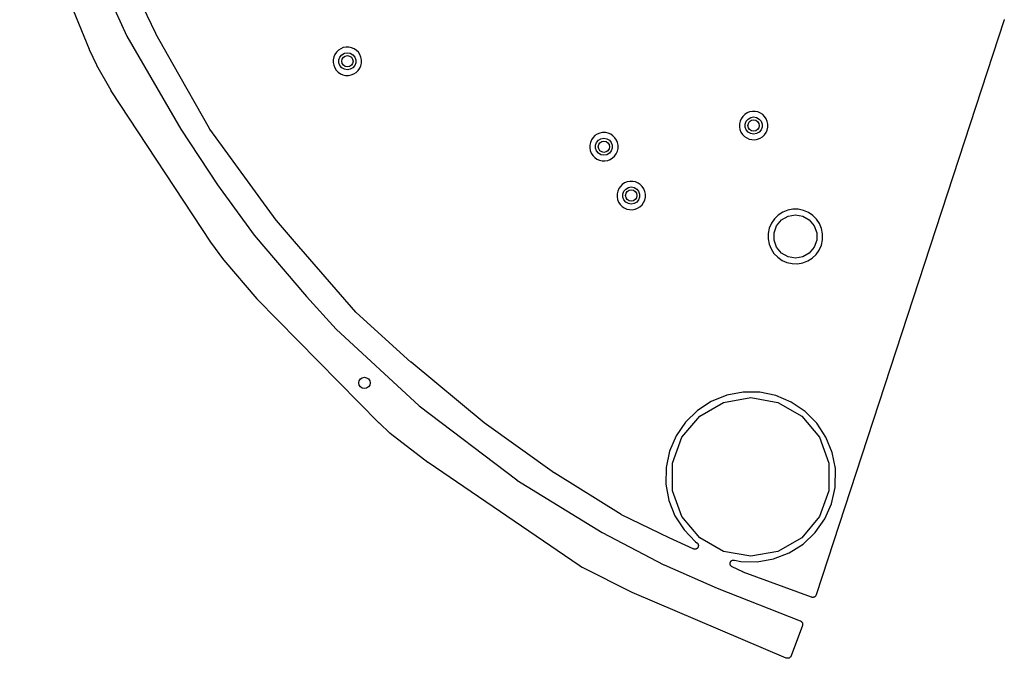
# Model space of a CAD drawing. Extents: x 83.8 to 170.2, y -169.8 to -83.8.
# Tile 1 of 23: x 85.8 to 120.6, y -167.9 to -145.4. Entities that reach past the tile are written whole.
import ezdxf

# ---------------------------------------------------------------- set-up
doc = ezdxf.new("R2010")
doc.units = 0
doc.header["$MEASUREMENT"] = 0
doc.layers.add('BLACK', color=7, linetype='CONTINUOUS')

msp = doc.modelspace()

# ---------------------------------------------------------------- linework, layer by layer
at = {"layer": 'Black'}
for p, q in [((88.2823, -146.421), (85.8167, -140.348)), ((88.0387, -142.494), (89.6009, -145.943)), ((90.6213, -145.855), (89.2181, -142.887)), ((120.594, -145.368), (113.946, -165.698)), ((120.595, -145.361), (120.594, -145.368)), ((89.6009, -145.943), (89.6038, -145.948)), ((89.6038, -145.948), (91.5062, -149.236)), ((90.624, -145.859), (90.6213, -145.855)), ((90.6256, -145.863), (90.624, -145.859)), ((91.2404, -146.95), (90.6256, -145.863)), ((97.1571, -146.39), (97.075, -146.443)), ((97.248, -146.353), (97.1571, -146.39)), ((97.3443, -146.334), (97.248, -146.353)), ((97.4424, -146.335), (97.3443, -146.334)), ((97.5384, -146.355), (97.4424, -146.335)), ((97.6288, -146.393), (97.5384, -146.355)), ((97.7101, -146.448), (97.6288, -146.393)), ((88.2839, -146.423), (88.2823, -146.421)), ((88.2846, -146.426), (88.2839, -146.423)), ((88.5382, -146.977), (88.2846, -146.426)), ((96.9109, -146.683), (96.8906, -146.779)), ((96.9496, -146.593), (96.9109, -146.683)), ((97.005, -146.512), (96.9496, -146.593)), ((97.075, -146.443), (97.005, -146.512)), ((97.0933, -146.782), (97.129, -146.684)), ((97.129, -146.684), (97.1963, -146.604)), ((97.1963, -146.604), (97.2869, -146.552)), ((97.2869, -146.552), (97.3898, -146.534)), ((97.3898, -146.534), (97.4928, -146.552)), ((97.4928, -146.552), (97.5834, -146.604)), ((97.5834, -146.604), (97.6506, -146.684)), ((97.6506, -146.684), (97.6864, -146.782)), ((97.7792, -146.517), (97.7101, -146.448)), ((97.8335, -146.599), (97.7792, -146.517)), ((97.8708, -146.69), (97.8335, -146.599)), ((97.8897, -146.785), (97.8708, -146.69)), ((88.5414, -146.982), (88.5382, -146.977)), ((88.5433, -146.987), (88.5414, -146.982)), ((89.0495, -147.873), (88.5433, -146.987)), ((92.5196, -149.211), (91.2404, -146.95)), ((96.8906, -146.779), (96.8892, -146.877)), ((96.8892, -146.877), (96.9069, -146.973)), ((96.9069, -146.973), (96.943, -147.064)), ((96.943, -147.064), (96.9961, -147.147)), ((97.0933, -146.887), (97.0933, -146.782)), ((97.129, -146.985), (97.0933, -146.887)), ((97.1963, -147.065), (97.129, -146.985)), ((97.2869, -147.118), (97.1963, -147.065)), ((97.5834, -147.065), (97.4928, -147.118)), ((97.6506, -146.985), (97.5834, -147.065)), ((97.6864, -146.887), (97.6506, -146.985)), ((97.6864, -146.782), (97.6864, -146.887)), ((97.7702, -147.163), (97.8267, -147.083)), ((97.8267, -147.083), (97.8666, -146.993)), ((97.8666, -146.993), (97.8881, -146.899)), ((97.8881, -146.899), (97.8897, -146.785)), ((96.9961, -147.147), (97.0642, -147.217)), ((97.0642, -147.217), (97.1447, -147.273)), ((97.1447, -147.273), (97.2346, -147.313)), ((97.2346, -147.313), (97.3304, -147.334)), ((97.3898, -147.136), (97.2869, -147.118)), ((97.3304, -147.334), (97.4284, -147.336)), ((97.4928, -147.118), (97.3898, -147.136)), ((97.4284, -147.336), (97.525, -147.319)), ((97.525, -147.319), (97.6164, -147.283)), ((97.6164, -147.283), (97.6992, -147.231)), ((97.6992, -147.231), (97.7702, -147.163)), ((89.052, -147.876), (89.0495, -147.873)), ((89.0536, -147.88), (89.052, -147.876)), ((92.566, -153.227), (89.0536, -147.88)), ((111.356, -148.783), (111.301, -148.863)), ((111.426, -148.714), (111.356, -148.783)), ((111.508, -148.66), (111.426, -148.714)), ((111.599, -148.624), (111.508, -148.66)), ((111.547, -148.875), (111.638, -148.823)), ((111.695, -148.605), (111.599, -148.624)), ((111.638, -148.823), (111.741, -148.804)), ((111.793, -148.606), (111.695, -148.605)), ((111.741, -148.804), (111.844, -148.823)), ((111.889, -148.626), (111.793, -148.606)), ((111.844, -148.823), (111.934, -148.875)), ((111.98, -148.664), (111.889, -148.626)), ((112.061, -148.718), (111.98, -148.664)), ((112.13, -148.788), (112.061, -148.718)), ((112.184, -148.87), (112.13, -148.788)), ((111.242, -149.05), (111.24, -149.148)), ((111.24, -149.148), (111.258, -149.244)), ((111.262, -148.954), (111.242, -149.05)), ((111.301, -148.863), (111.262, -148.954)), ((111.444, -149.053), (111.48, -148.955)), ((111.444, -149.158), (111.444, -149.053)), ((111.48, -149.256), (111.444, -149.158)), ((111.48, -148.955), (111.547, -148.875)), ((111.934, -148.875), (112.002, -148.955)), ((112.002, -148.955), (112.037, -149.053)), ((112.037, -149.158), (112.002, -149.256)), ((112.037, -149.053), (112.037, -149.158)), ((112.222, -148.96), (112.184, -148.87)), ((112.218, -149.264), (112.239, -149.169)), ((112.241, -149.056), (112.222, -148.96)), ((112.239, -149.169), (112.241, -149.056)), ((91.5062, -149.236), (91.5083, -149.239)), ((91.5083, -149.239), (92.807, -151.197)), ((92.5243, -149.217), (92.5196, -149.211)), ((92.5275, -149.223), (92.5243, -149.217)), ((92.5347, -149.233), (92.5275, -149.223)), ((93.0801, -149.982), (92.5347, -149.233)), ((92.5347, -149.233), (92.5347, -149.233)), ((106.067, -149.531), (106.011, -149.612)), ((106.137, -149.463), (106.067, -149.531)), ((106.219, -149.409), (106.137, -149.463)), ((106.31, -149.372), (106.219, -149.409)), ((106.406, -149.354), (106.31, -149.372)), ((106.504, -149.355), (106.406, -149.354)), ((106.6, -149.374), (106.504, -149.355)), ((106.691, -149.412), (106.6, -149.374)), ((106.772, -149.467), (106.691, -149.412)), ((106.841, -149.537), (106.772, -149.467)), ((106.895, -149.619), (106.841, -149.537)), ((111.258, -149.244), (111.294, -149.335)), ((111.294, -149.335), (111.347, -149.418)), ((111.347, -149.418), (111.415, -149.488)), ((111.415, -149.488), (111.496, -149.544)), ((111.547, -149.336), (111.48, -149.256)), ((111.496, -149.544), (111.586, -149.583)), ((111.638, -149.389), (111.547, -149.336)), ((111.741, -149.407), (111.638, -149.389)), ((111.844, -149.389), (111.741, -149.407)), ((111.934, -149.336), (111.844, -149.389)), ((112.002, -149.256), (111.934, -149.336)), ((111.967, -149.554), (112.05, -149.501)), ((112.05, -149.501), (112.121, -149.434)), ((112.121, -149.434), (112.178, -149.354)), ((112.178, -149.354), (112.218, -149.264)), ((105.952, -149.798), (105.951, -149.896)), ((105.973, -149.702), (105.952, -149.798)), ((106.011, -149.612), (105.973, -149.702)), ((106.155, -149.802), (106.191, -149.704)), ((106.155, -149.907), (106.155, -149.802)), ((106.191, -149.704), (106.258, -149.624)), ((106.258, -149.624), (106.349, -149.571)), ((106.349, -149.571), (106.452, -149.553)), ((106.452, -149.553), (106.555, -149.571)), ((106.555, -149.571), (106.645, -149.624)), ((106.645, -149.624), (106.712, -149.704)), ((106.712, -149.704), (106.748, -149.802)), ((106.748, -149.802), (106.748, -149.907)), ((106.933, -149.709), (106.895, -149.619)), ((106.951, -149.804), (106.933, -149.709)), ((106.95, -149.918), (106.951, -149.804)), ((111.586, -149.583), (111.681, -149.604)), ((111.681, -149.604), (111.779, -149.606)), ((111.779, -149.606), (111.876, -149.589)), ((111.876, -149.589), (111.967, -149.554)), ((93.0802, -149.982), (93.0801, -149.982)), ((94.3367, -151.707), (93.0802, -149.982)), ((105.951, -149.896), (105.969, -149.993)), ((105.969, -149.993), (106.005, -150.084)), ((106.005, -150.084), (106.058, -150.166)), ((106.058, -150.166), (106.126, -150.237)), ((106.126, -150.237), (106.206, -150.293)), ((106.191, -150.005), (106.155, -149.907)), ((106.258, -150.085), (106.191, -150.005)), ((106.349, -150.137), (106.258, -150.085)), ((106.452, -150.156), (106.349, -150.137)), ((106.555, -150.137), (106.452, -150.156)), ((106.645, -150.085), (106.555, -150.137)), ((106.712, -150.005), (106.645, -150.085)), ((106.748, -149.907), (106.712, -150.005)), ((106.761, -150.25), (106.832, -150.183)), ((106.832, -150.183), (106.888, -150.103)), ((106.888, -150.103), (106.928, -150.013)), ((106.928, -150.013), (106.95, -149.918)), ((106.206, -150.293), (106.296, -150.332)), ((106.296, -150.332), (106.392, -150.353)), ((106.392, -150.353), (106.49, -150.355)), ((106.49, -150.355), (106.587, -150.338)), ((106.587, -150.338), (106.678, -150.303)), ((106.678, -150.303), (106.761, -150.25)), ((92.807, -151.197), (92.8084, -151.2)), ((92.8084, -151.2), (94.0965, -152.979)), ((107.033, -151.257), (106.977, -151.337)), ((107.103, -151.188), (107.033, -151.257)), ((107.185, -151.134), (107.103, -151.188)), ((107.276, -151.097), (107.185, -151.134)), ((107.372, -151.079), (107.276, -151.097)), ((107.315, -151.296), (107.418, -151.278)), ((107.47, -151.08), (107.372, -151.079)), ((107.418, -151.278), (107.521, -151.296)), ((107.566, -151.1), (107.47, -151.08)), ((107.657, -151.138), (107.566, -151.1)), ((107.738, -151.192), (107.657, -151.138)), ((107.807, -151.262), (107.738, -151.192)), ((107.861, -151.344), (107.807, -151.262)), ((106.918, -151.523), (106.917, -151.622)), ((106.917, -151.622), (106.935, -151.718)), ((106.939, -151.428), (106.918, -151.523)), ((106.977, -151.337), (106.939, -151.428)), ((107.121, -151.527), (107.157, -151.429)), ((107.121, -151.632), (107.121, -151.527)), ((107.157, -151.73), (107.121, -151.632)), ((107.157, -151.429), (107.224, -151.349)), ((107.224, -151.349), (107.315, -151.296)), ((107.521, -151.296), (107.611, -151.349)), ((107.611, -151.349), (107.679, -151.429)), ((107.679, -151.429), (107.714, -151.527)), ((107.714, -151.632), (107.679, -151.73)), ((107.714, -151.527), (107.714, -151.632)), ((107.899, -151.434), (107.861, -151.344)), ((107.918, -151.53), (107.899, -151.434)), ((107.916, -151.643), (107.918, -151.53)), ((94.8772, -152.449), (94.3367, -151.707)), ((94.3367, -151.707), (94.3367, -151.707)), ((106.935, -151.718), (106.971, -151.809)), ((106.971, -151.809), (107.024, -151.892)), ((107.024, -151.892), (107.092, -151.962)), ((107.092, -151.962), (107.173, -152.018)), ((107.224, -151.81), (107.157, -151.73)), ((107.315, -151.862), (107.224, -151.81)), ((107.418, -151.881), (107.315, -151.862)), ((107.521, -151.862), (107.418, -151.881)), ((107.611, -151.81), (107.521, -151.862)), ((107.679, -151.73), (107.611, -151.81)), ((107.644, -152.028), (107.727, -151.975)), ((107.727, -151.975), (107.798, -151.908)), ((107.798, -151.908), (107.855, -151.828)), ((107.855, -151.828), (107.895, -151.738)), ((107.895, -151.738), (107.916, -151.643)), ((107.173, -152.018), (107.263, -152.057)), ((107.263, -152.057), (107.358, -152.078)), ((107.358, -152.078), (107.456, -152.08)), ((107.456, -152.08), (107.553, -152.063)), ((107.553, -152.063), (107.644, -152.028)), ((112.611, -152.274), (112.476, -152.406)), ((112.769, -152.171), (112.611, -152.274)), ((112.725, -152.441), (112.955, -152.309)), ((112.944, -152.1), (112.769, -152.171)), ((113.129, -152.065), (112.944, -152.1)), ((112.955, -152.309), (113.217, -152.262)), ((113.318, -152.066), (113.129, -152.065)), ((113.217, -152.262), (113.478, -152.309)), ((113.502, -152.104), (113.318, -152.066)), ((113.478, -152.309), (113.708, -152.441)), ((113.676, -152.177), (113.502, -152.104)), ((113.833, -152.282), (113.676, -152.177)), ((113.966, -152.416), (113.833, -152.282)), ((94.8811, -152.453), (94.8772, -152.449)), ((94.8838, -152.457), (94.8811, -152.453)), ((95.5274, -153.202), (94.8838, -152.457)), ((112.369, -152.562), (112.295, -152.735)), ((112.476, -152.406), (112.369, -152.562)), ((112.463, -152.894), (112.554, -152.645)), ((112.554, -152.645), (112.725, -152.441)), ((113.708, -152.441), (113.879, -152.645)), ((113.879, -152.645), (113.97, -152.894)), ((114.07, -152.573), (113.966, -152.416)), ((114.142, -152.748), (114.07, -152.573)), ((94.0965, -152.979), (94.0997, -152.984)), ((94.0997, -152.984), (95.9516, -155.15)), ((112.256, -152.92), (112.253, -153.108)), ((112.295, -152.735), (112.256, -152.92)), ((112.463, -153.16), (112.463, -152.894)), ((113.97, -152.894), (113.97, -153.16)), ((114.178, -152.932), (114.142, -152.748)), ((114.175, -153.149), (114.178, -152.932)), ((92.5683, -153.23), (92.566, -153.227)), ((92.5698, -153.233), (92.5683, -153.23)), ((93.0284, -153.857), (92.5698, -153.233)), ((97.6896, -155.704), (95.5274, -153.202)), ((112.253, -153.108), (112.287, -153.294)), ((112.287, -153.294), (112.357, -153.469)), ((112.554, -153.41), (112.463, -153.16)), ((113.97, -153.16), (113.879, -153.41)), ((114.057, -153.505), (114.134, -153.332)), ((114.134, -153.332), (114.175, -153.149)), ((112.357, -153.469), (112.459, -153.628)), ((112.459, -153.628), (112.59, -153.763)), ((112.725, -153.613), (112.554, -153.41)), ((112.955, -153.746), (112.725, -153.613)), ((113.708, -153.613), (113.478, -153.746)), ((113.879, -153.41), (113.708, -153.613)), ((113.812, -153.789), (113.948, -153.659)), ((113.948, -153.659), (114.057, -153.505)), ((93.0318, -153.86), (93.0284, -153.857)), ((93.0343, -153.864), (93.0318, -153.86)), ((94.2044, -155.231), (93.0343, -153.864)), ((112.59, -153.763), (112.745, -153.871)), ((112.745, -153.871), (112.918, -153.947)), ((112.918, -153.947), (113.102, -153.987)), ((113.217, -153.792), (112.955, -153.746)), ((113.102, -153.987), (113.291, -153.991)), ((113.478, -153.746), (113.217, -153.792)), ((113.291, -153.991), (113.477, -153.958)), ((113.477, -153.958), (113.652, -153.89)), ((113.652, -153.89), (113.812, -153.789)), ((94.2078, -155.234), (94.2044, -155.231)), ((94.2103, -155.238), (94.2078, -155.234)), ((98.5169, -159.62), (94.2103, -155.238)), ((95.9516, -155.15), (95.9528, -155.151)), ((95.9528, -155.151), (96.9917, -156.302)), ((97.6956, -155.709), (97.6896, -155.704)), ((97.7004, -155.715), (97.6956, -155.709)), ((99.6382, -157.47), (97.7004, -155.715)), ((96.9917, -156.302), (96.9957, -156.306)), ((96.9957, -156.306), (99.9225, -159.009)), ((99.6406, -157.472), (99.6382, -157.47)), ((99.6424, -157.474), (99.6406, -157.472)), ((102.217, -159.608), (99.6424, -157.474)), ((111.367, -158.53), (110.79, -158.64)), ((111.954, -158.534), (111.367, -158.53)), ((112.529, -158.652), (111.954, -158.534)), ((110.245, -158.86), (109.754, -159.181)), ((109.836, -159.378), (110.68, -158.891)), ((110.79, -158.64), (110.245, -158.86)), ((110.68, -158.891), (111.639, -158.721)), ((111.639, -158.721), (112.599, -158.891)), ((113.07, -158.88), (112.529, -158.652)), ((112.599, -158.891), (113.442, -159.378)), ((113.557, -159.208), (113.07, -158.88)), ((99.9225, -159.009), (99.9272, -159.013)), ((99.9272, -159.013), (103.377, -161.631)), ((109.754, -159.181), (109.335, -159.592)), ((113.971, -159.625), (113.557, -159.208)), ((98.5188, -159.622), (98.5169, -159.62)), ((98.5202, -159.624), (98.5188, -159.622)), ((98.8939, -159.977), (98.5202, -159.624)), ((102.221, -159.61), (102.217, -159.608)), ((102.225, -159.614), (102.221, -159.61)), ((104.707, -161.392), (102.225, -159.614)), ((109.335, -159.592), (109.003, -160.077)), ((109.21, -160.124), (109.836, -159.378)), ((113.442, -159.378), (114.068, -160.124)), ((114.296, -160.114), (113.971, -159.625)), ((98.8993, -159.981), (98.8939, -159.977)), ((98.9037, -159.986), (98.8993, -159.981)), ((100.237, -161.012), (98.9037, -159.986)), ((109.003, -160.077), (108.772, -160.616)), ((108.877, -161.039), (109.21, -160.124)), ((114.068, -160.124), (114.401, -161.039)), ((114.519, -160.657), (114.296, -160.114)), ((108.772, -160.616), (108.65, -161.191)), ((114.633, -161.232), (114.519, -160.657)), ((100.24, -161.014), (100.237, -161.012)), ((100.243, -161.017), (100.24, -161.014)), ((105.583, -164.66), (100.243, -161.017)), ((108.65, -161.191), (108.641, -161.778)), ((108.877, -162.013), (108.877, -161.039)), ((114.401, -161.039), (114.401, -162.013)), ((114.624, -161.904), (114.633, -161.232)), ((103.377, -161.631), (103.382, -161.634)), ((103.382, -161.634), (106.39, -163.486)), ((104.711, -161.393), (104.707, -161.392)), ((104.714, -161.396), (104.711, -161.393)), ((107.061, -162.858), (104.714, -161.396)), ((108.641, -161.778), (108.747, -162.355)), ((109.21, -162.928), (108.877, -162.013)), ((114.401, -162.013), (114.068, -162.928)), ((114.494, -162.476), (114.624, -161.904)), ((108.747, -162.355), (108.963, -162.901)), ((114.255, -163.012), (114.494, -162.476)), ((107.068, -162.861), (107.061, -162.858)), ((107.073, -162.865), (107.068, -162.861)), ((108.758, -163.675), (107.073, -162.865)), ((108.963, -162.901), (109.282, -163.395)), ((109.836, -163.675), (109.21, -162.928)), ((114.068, -162.928), (113.442, -163.675)), ((113.917, -163.492), (114.255, -163.012)), ((109.282, -163.395), (109.689, -163.817)), ((106.39, -163.486), (106.394, -163.488)), ((106.394, -163.488), (108.574, -164.634)), ((108.759, -163.675), (108.758, -163.675)), ((108.76, -163.675), (108.759, -163.675)), ((109.61, -164.069), (108.76, -163.675)), ((110.68, -164.162), (109.836, -163.675)), ((113.442, -163.675), (112.599, -164.162)), ((113.491, -163.897), (113.917, -163.492)), ((109.621, -164.072), (109.61, -164.069)), ((109.631, -164.077), (109.621, -164.072)), ((109.642, -164.078), (109.631, -164.077)), ((109.653, -164.08), (109.642, -164.078)), ((109.664, -164.079), (109.653, -164.08)), ((109.675, -164.08), (109.664, -164.079)), ((109.686, -164.077), (109.675, -164.08)), ((109.697, -164.076), (109.686, -164.077)), ((109.689, -163.817), (109.736, -163.85)), ((109.707, -164.072), (109.697, -164.076)), ((109.718, -164.069), (109.707, -164.072)), ((109.727, -164.062), (109.718, -164.069)), ((109.737, -164.058), (109.727, -164.062)), ((109.736, -163.85), (109.744, -163.857)), ((109.744, -164.05), (109.737, -164.058)), ((109.744, -163.857), (109.753, -163.864)), ((109.754, -164.043), (109.744, -164.05)), ((109.753, -163.864), (109.759, -163.873)), ((109.76, -164.034), (109.754, -164.043)), ((109.759, -163.873), (109.767, -163.881)), ((109.768, -164.026), (109.76, -164.034)), ((109.767, -163.881), (109.772, -163.891)), ((109.772, -164.016), (109.768, -164.026)), ((109.772, -163.891), (109.778, -163.9)), ((109.779, -164.007), (109.772, -164.016)), ((109.778, -163.9), (109.781, -163.911)), ((109.782, -163.996), (109.779, -164.007)), ((109.781, -163.911), (109.786, -163.921)), ((109.786, -163.986), (109.782, -163.996)), ((109.786, -163.921), (109.787, -163.932)), ((109.787, -163.975), (109.786, -163.986)), ((109.787, -163.932), (109.79, -163.942)), ((109.79, -163.965), (109.787, -163.975)), ((109.79, -163.942), (109.789, -163.953)), ((109.789, -163.953), (109.79, -163.965)), ((112.996, -164.211), (113.491, -163.897)), ((111.639, -164.331), (110.68, -164.162)), ((110.941, -164.503), (110.952, -164.495)), ((110.952, -164.495), (110.962, -164.485)), ((110.962, -164.485), (110.97, -164.482)), ((110.97, -164.482), (110.976, -164.476)), ((110.976, -164.476), (110.989, -164.472)), ((110.989, -164.472), (111.002, -164.466)), ((111.002, -164.466), (111.01, -164.466)), ((111.01, -164.466), (111.018, -164.463)), ((111.018, -164.463), (111.032, -164.464)), ((111.032, -164.464), (111.046, -164.462)), ((111.046, -164.462), (111.054, -164.465)), ((111.054, -164.465), (111.062, -164.465)), ((111.062, -164.465), (111.283, -164.513)), ((112.599, -164.162), (111.639, -164.331)), ((111.87, -164.526), (112.448, -164.424)), ((112.448, -164.424), (112.996, -164.211)), ((105.586, -164.661), (105.583, -164.66)), ((105.588, -164.663), (105.586, -164.661)), ((105.686, -164.723), (105.588, -164.663)), ((105.691, -164.726), (105.686, -164.723)), ((105.696, -164.729), (105.691, -164.726)), ((107.449, -165.604), (105.696, -164.729)), ((108.574, -164.634), (108.578, -164.636)), ((108.578, -164.636), (110.449, -165.458)), ((110.908, -164.584), (110.911, -164.57)), ((110.909, -164.592), (110.908, -164.584)), ((110.909, -164.6), (110.909, -164.592)), ((110.912, -164.614), (110.909, -164.6)), ((110.911, -164.57), (110.912, -164.556)), ((110.912, -164.556), (110.916, -164.549)), ((110.914, -164.627), (110.912, -164.614)), ((110.918, -164.635), (110.914, -164.627)), ((110.916, -164.549), (110.918, -164.541)), ((110.918, -164.541), (110.925, -164.529)), ((110.92, -164.643), (110.918, -164.635)), ((110.928, -164.654), (110.92, -164.643)), ((110.925, -164.529), (110.931, -164.516)), ((110.934, -164.666), (110.928, -164.654)), ((110.931, -164.516), (110.937, -164.51)), ((110.941, -164.672), (110.934, -164.666)), ((110.937, -164.51), (110.941, -164.503)), ((110.946, -164.679), (110.941, -164.672)), ((110.957, -164.687), (110.946, -164.679)), ((110.967, -164.696), (110.957, -164.687)), ((110.975, -164.699), (110.967, -164.696)), ((110.982, -164.704), (110.975, -164.699)), ((111.365, -164.882), (110.982, -164.704)), ((111.283, -164.513), (111.87, -164.526)), ((111.37, -164.883), (111.365, -164.882)), ((111.375, -164.886), (111.37, -164.883)), ((113.781, -165.778), (111.375, -164.886)), ((110.449, -165.458), (110.452, -165.458)), ((110.452, -165.458), (113.388, -166.611)), ((107.453, -165.605), (107.449, -165.604)), ((107.456, -165.607), (107.453, -165.605)), ((112.893, -167.926), (107.456, -165.607)), ((113.794, -165.78), (113.781, -165.778)), ((113.807, -165.785), (113.794, -165.78)), ((113.816, -165.784), (113.807, -165.785)), ((113.825, -165.786), (113.816, -165.784)), ((113.838, -165.784), (113.825, -165.786)), ((113.851, -165.783), (113.838, -165.784)), ((113.859, -165.78), (113.851, -165.783)), ((113.868, -165.778), (113.859, -165.78)), ((113.88, -165.772), (113.868, -165.778)), ((113.892, -165.767), (113.88, -165.772)), ((113.899, -165.761), (113.892, -165.767)), ((113.906, -165.757), (113.899, -165.761)), ((113.915, -165.746), (113.906, -165.757)), ((113.925, -165.737), (113.915, -165.746)), ((113.929, -165.73), (113.925, -165.737)), ((113.935, -165.723), (113.929, -165.73)), ((113.94, -165.71), (113.935, -165.723)), ((113.946, -165.698), (113.94, -165.71)), ((113.461, -166.774), (113.062, -167.853)), ((113.388, -166.611), (113.396, -166.617)), ((113.396, -166.617), (113.405, -166.62)), ((113.405, -166.62), (113.415, -166.628)), ((113.415, -166.628), (113.425, -166.634)), ((113.425, -166.634), (113.432, -166.642)), ((113.432, -166.642), (113.439, -166.648)), ((113.439, -166.648), (113.445, -166.659)), ((113.445, -166.659), (113.453, -166.669)), ((113.453, -166.669), (113.456, -166.678)), ((113.456, -166.678), (113.461, -166.687)), ((113.461, -166.687), (113.463, -166.699)), ((113.462, -166.764), (113.461, -166.774)), ((113.466, -166.755), (113.462, -166.764)), ((113.463, -166.699), (113.467, -166.711)), ((113.468, -166.73), (113.466, -166.742)), ((113.466, -166.742), (113.466, -166.755)), ((113.467, -166.711), (113.467, -166.721)), ((113.467, -166.721), (113.468, -166.73)), ((112.907, -167.93), (112.893, -167.926)), ((112.921, -167.934), (112.907, -167.93)), ((112.929, -167.935), (112.921, -167.934)), ((112.936, -167.936), (112.929, -167.935)), ((112.95, -167.935), (112.936, -167.936)), ((112.965, -167.935), (112.95, -167.935)), ((112.972, -167.932), (112.965, -167.935)), ((112.98, -167.931), (112.972, -167.932)), ((112.993, -167.925), (112.98, -167.931)), ((113.006, -167.92), (112.993, -167.925)), ((113.012, -167.915), (113.006, -167.92)), ((113.019, -167.911), (113.012, -167.915)), ((113.029, -167.901), (113.019, -167.911)), ((113.04, -167.892), (113.029, -167.901)), ((113.044, -167.885), (113.04, -167.892)), ((113.05, -167.879), (113.044, -167.885)), ((113.055, -167.866), (113.05, -167.879)), ((113.062, -167.853), (113.055, -167.866))]:
    msp.add_line(p, q, dxfattribs=at)
for centre in [(97.3898, -146.835), (111.741, -149.106), (106.452, -149.854), (107.418, -151.579), (97.9944, -158.204)]:
    msp.add_circle(centre, 0.2, dxfattribs=at)

doc.saveas('drawing.dxf')
